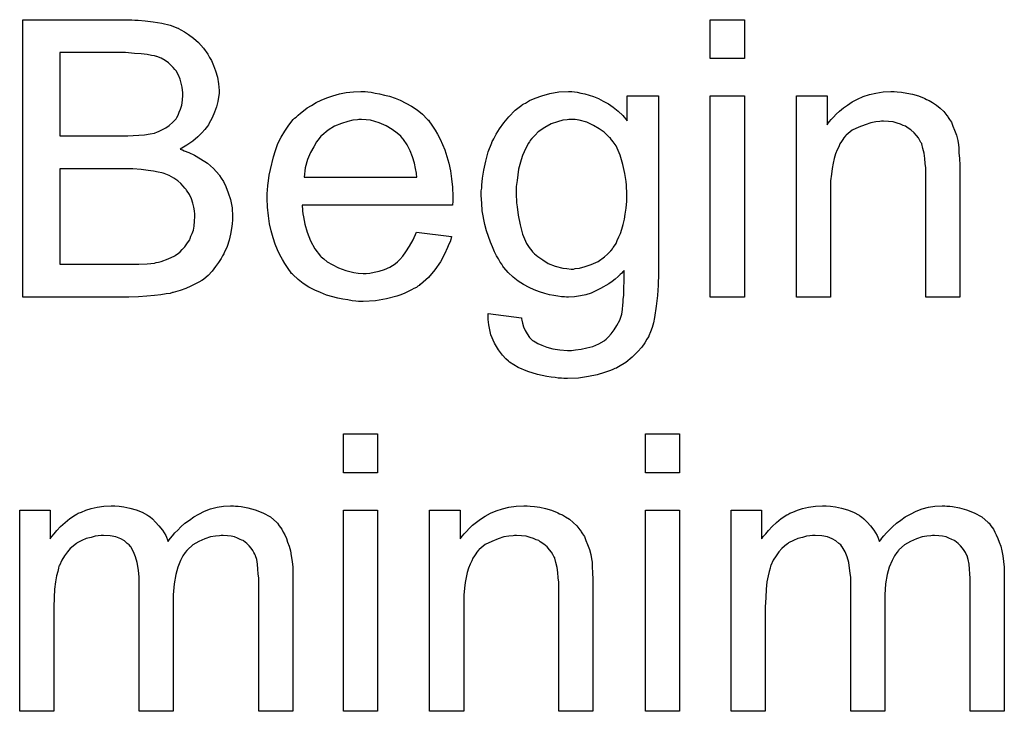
# Model space of a CAD drawing. Extents: x -2 to 8.5, y -2.9 to 5.2.
# Tile 180 of 207: x 3.61 to 3.895, y 3.419 to 3.618. Entities that reach past the tile are written whole.
import ezdxf

# ---------------------------------------------------------------- set-up
doc = ezdxf.new("R2010")
doc.units = 0
doc.layers.add('acc-ni-360-20-out-a_document', color=1, linetype='CONTINUOUS')

msp = doc.modelspace()

# ---------------------------------------------------------------- linework, layer by layer
at = {"layer": 'acc-ni-360-20-out-a_document', "color": 1}
for points in [[(3.643688, 3.618382), (3.644613, 3.618382), (3.646696, 3.618151), (3.64901, 3.617919), (3.651439, 3.617457), (3.653869, 3.616878), (3.656068, 3.616068), (3.656183, 3.616068), (3.656299, 3.615952), (3.656993, 3.615605), (3.658034, 3.615027), (3.659191, 3.614217), (3.66058, 3.613176), (3.662084, 3.611903), (3.663472, 3.610283), (3.664745, 3.608548), (3.664861, 3.608316), (3.665208, 3.607622), (3.665786, 3.606697), (3.666365, 3.605308), (3.666943, 3.603688), (3.667522, 3.601953), (3.667869, 3.599986), (3.667985, 3.598019), (3.667985, 3.597788), (3.667985, 3.597209), (3.667869, 3.596168), (3.667637, 3.594895), (3.66729, 3.593391), (3.666712, 3.591771), (3.666018, 3.590151), (3.665092, 3.588416), (3.664976, 3.588184), (3.664629, 3.587722), (3.663935, 3.586796), (3.66301, 3.58587), (3.661852, 3.584713), (3.660464, 3.583441), (3.658729, 3.582284), (3.656762, 3.581127), (3.656877, 3.581127), (3.657109, 3.581011), (3.657456, 3.580895), (3.657919, 3.580664), (3.659307, 3.580201), (3.660927, 3.579391), (3.662662, 3.57835), (3.664629, 3.577077), (3.666365, 3.575573), (3.667985, 3.573722), (3.6681, 3.573491), (3.668563, 3.572796), (3.669257, 3.571755), (3.669952, 3.570367), (3.670646, 3.568515), (3.67134, 3.566549), (3.671803, 3.564235), (3.671918, 3.561689), (3.671918, 3.561573), (3.671918, 3.561458), (3.671918, 3.560764), (3.671803, 3.559607), (3.671571, 3.558218), (3.67134, 3.556598), (3.670877, 3.554863), (3.670299, 3.553012), (3.669489, 3.55116), (3.669373, 3.550929), (3.669026, 3.550351), (3.668563, 3.549541), (3.667869, 3.548384), (3.666943, 3.547227), (3.666018, 3.545954), (3.664861, 3.544681), (3.663588, 3.54364), (3.663472, 3.543524), (3.66301, 3.543177), (3.6622, 3.542714), (3.661158, 3.542252), (3.659886, 3.541557), (3.658381, 3.540863), (3.656762, 3.540285), (3.654795, 3.539706), (3.654563, 3.539706), (3.653869, 3.539475), (3.652712, 3.539359), (3.651208, 3.539128), (3.649357, 3.538896), (3.647159, 3.538665), (3.644729, 3.538549), (3.641952, 3.538434), (3.611407, 3.538434), (3.611407, 3.618498), (3.642878, 3.618498), (3.643688, 3.618382)], [(3.819552, 3.607275), (3.809717, 3.607275), (3.809717, 3.618498), (3.819552, 3.618498), (3.819552, 3.607275)], [(3.641026, 3.60901), (3.622052, 3.60901), (3.622052, 3.584945), (3.641721, 3.584945), (3.643225, 3.585061), (3.644845, 3.585176), (3.646464, 3.585292), (3.648084, 3.585523), (3.649357, 3.585755), (3.649588, 3.58587), (3.650051, 3.585986), (3.650745, 3.586333), (3.651671, 3.586796), (3.652597, 3.587259), (3.653638, 3.587953), (3.654679, 3.588879), (3.655489, 3.589804), (3.655605, 3.58992), (3.655836, 3.590267), (3.656183, 3.590961), (3.65653, 3.591771), (3.656877, 3.592697), (3.657224, 3.593854), (3.657456, 3.595242), (3.657572, 3.596746), (3.657572, 3.596978), (3.657572, 3.597441), (3.657456, 3.598135), (3.65734, 3.59906), (3.657109, 3.600217), (3.656762, 3.601374), (3.656299, 3.602531), (3.655605, 3.603688), (3.655489, 3.603804), (3.655258, 3.604151), (3.654795, 3.60473), (3.654216, 3.605308), (3.653406, 3.606002), (3.652481, 3.606697), (3.651324, 3.607391), (3.650051, 3.607854), (3.649935, 3.607854), (3.649357, 3.608085), (3.648547, 3.608201), (3.647274, 3.608432), (3.645539, 3.608663), (3.643572, 3.608779), (3.641026, 3.60901)], [(3.710909, 3.597672), (3.711835, 3.597556), (3.712992, 3.597325), (3.714265, 3.597093), (3.715769, 3.596746), (3.717157, 3.596399), (3.718777, 3.595821), (3.720281, 3.595242), (3.721901, 3.594432), (3.723521, 3.593507), (3.72514, 3.592465), (3.726644, 3.591193), (3.728033, 3.589804), (3.728149, 3.589689), (3.72838, 3.589457), (3.728727, 3.588994), (3.72919, 3.5883), (3.729768, 3.58749), (3.730347, 3.586565), (3.731041, 3.585408), (3.731735, 3.584019), (3.73243, 3.582515), (3.733124, 3.580895), (3.733702, 3.579044), (3.734281, 3.577077), (3.734744, 3.574879), (3.735091, 3.572565), (3.735322, 3.570135), (3.735438, 3.567474), (3.735438, 3.567358), (3.735438, 3.566896), (3.735438, 3.566086), (3.735322, 3.564929), (3.691934, 3.564929), (3.691934, 3.564813), (3.691934, 3.564466), (3.69205, 3.564003), (3.69205, 3.563309), (3.692166, 3.562499), (3.692397, 3.561573), (3.692744, 3.559491), (3.693439, 3.557177), (3.694364, 3.554631), (3.695637, 3.552318), (3.697257, 3.550235), (3.697372, 3.550235), (3.697488, 3.550003), (3.698182, 3.549425), (3.699224, 3.548615), (3.700612, 3.547805), (3.702463, 3.54688), (3.704546, 3.54607), (3.70686, 3.545491), (3.708133, 3.545376), (3.709521, 3.54526), (3.710447, 3.54526), (3.711488, 3.545376), (3.71276, 3.545607), (3.714149, 3.545954), (3.715769, 3.546417), (3.717273, 3.547111), (3.718777, 3.548037), (3.718893, 3.548152), (3.719471, 3.548615), (3.720165, 3.549309), (3.720975, 3.550235), (3.721901, 3.551508), (3.722942, 3.553127), (3.723983, 3.554979), (3.724909, 3.557177), (3.735091, 3.555904), (3.735091, 3.555789), (3.734975, 3.555557), (3.734859, 3.555094), (3.734628, 3.5544), (3.734281, 3.553706), (3.733934, 3.55278), (3.733008, 3.550813), (3.731851, 3.548615), (3.730231, 3.546301), (3.72838, 3.544103), (3.726066, 3.54202), (3.72595, 3.54202), (3.725719, 3.541789), (3.725372, 3.541557), (3.724909, 3.54121), (3.724215, 3.540863), (3.723521, 3.540516), (3.722595, 3.540053), (3.721554, 3.53959), (3.720397, 3.539128), (3.71924, 3.538665), (3.716347, 3.537971), (3.713108, 3.537392), (3.709521, 3.537161), (3.708248, 3.537161), (3.707438, 3.537276), (3.706397, 3.537392), (3.705124, 3.537624), (3.703736, 3.537855), (3.702232, 3.538086), (3.698992, 3.539012), (3.697257, 3.539706), (3.695637, 3.5404), (3.693901, 3.541326), (3.692282, 3.542367), (3.690778, 3.543524), (3.689273, 3.544913), (3.689158, 3.545028), (3.688926, 3.54526), (3.688579, 3.545723), (3.688116, 3.546417), (3.687538, 3.547227), (3.686959, 3.548152), (3.686265, 3.549309), (3.685571, 3.550582), (3.684877, 3.552086), (3.684183, 3.553706), (3.683604, 3.555557), (3.683026, 3.557524), (3.682563, 3.559607), (3.682216, 3.561921), (3.681984, 3.56435), (3.681869, 3.566896), (3.681869, 3.567011), (3.681869, 3.56759), (3.681869, 3.568284), (3.681984, 3.569325), (3.6821, 3.570598), (3.682216, 3.571986), (3.682447, 3.573606), (3.682794, 3.575226), (3.68372, 3.578928), (3.684298, 3.58078), (3.684992, 3.582747), (3.685918, 3.584598), (3.686959, 3.586333), (3.688116, 3.588069), (3.689389, 3.589689), (3.689505, 3.589804), (3.689736, 3.590036), (3.690199, 3.590383), (3.690778, 3.590961), (3.691472, 3.59154), (3.692397, 3.592234), (3.693439, 3.593044), (3.694711, 3.593738), (3.695984, 3.594548), (3.697488, 3.595242), (3.699108, 3.595936), (3.700843, 3.596515), (3.702695, 3.597093), (3.704662, 3.597441), (3.706744, 3.597672), (3.708942, 3.597788), (3.710099, 3.597788), (3.710909, 3.597672)], [(3.770495, 3.597672), (3.771305, 3.597556), (3.772346, 3.597325), (3.773503, 3.597093), (3.774776, 3.596746), (3.776048, 3.596284), (3.777437, 3.595705), (3.778825, 3.595011), (3.780329, 3.594201), (3.781718, 3.593275), (3.783106, 3.592118), (3.784494, 3.590846), (3.785767, 3.589342), (3.785767, 3.596515), (3.794792, 3.596515), (3.794792, 3.546301), (3.794792, 3.546186), (3.794792, 3.545723), (3.794792, 3.545028), (3.794792, 3.544103), (3.794676, 3.543062), (3.794676, 3.541789), (3.79456, 3.540401), (3.794445, 3.538896), (3.794098, 3.535773), (3.793635, 3.532533), (3.793288, 3.531029), (3.792941, 3.52964), (3.792478, 3.528368), (3.792015, 3.527211), (3.792015, 3.527095), (3.791899, 3.526979), (3.791436, 3.526285), (3.790858, 3.525244), (3.789932, 3.523971), (3.78866, 3.522583), (3.787156, 3.521079), (3.785304, 3.519575), (3.783222, 3.518302), (3.783106, 3.518302), (3.78299, 3.518186), (3.782643, 3.517955), (3.78218, 3.517839), (3.781602, 3.517492), (3.780908, 3.51726), (3.779172, 3.516682), (3.77709, 3.515988), (3.774544, 3.515525), (3.771652, 3.515062), (3.768528, 3.514947), (3.767487, 3.514947), (3.766792, 3.515062), (3.765867, 3.515062), (3.764941, 3.515178), (3.763784, 3.515294), (3.762512, 3.515525), (3.75985, 3.516103), (3.757074, 3.516913), (3.754297, 3.51807), (3.751751, 3.51969), (3.751636, 3.519806), (3.75152, 3.519921), (3.75071, 3.520616), (3.749785, 3.521657), (3.748628, 3.523161), (3.74747, 3.525128), (3.746429, 3.527558), (3.746082, 3.528946), (3.745851, 3.53045), (3.745619, 3.531954), (3.745619, 3.53369), (3.755222, 3.532417), (3.755222, 3.532186), (3.755338, 3.531723), (3.75557, 3.530913), (3.755801, 3.529872), (3.756264, 3.52883), (3.756842, 3.527789), (3.757536, 3.526748), (3.758462, 3.525938), (3.758693, 3.525822), (3.759156, 3.525475), (3.759966, 3.525012), (3.761123, 3.52455), (3.762512, 3.523971), (3.764247, 3.523508), (3.76633, 3.523161), (3.768528, 3.523046), (3.769685, 3.523046), (3.770842, 3.523161), (3.772462, 3.523393), (3.774081, 3.52374), (3.775817, 3.524202), (3.777552, 3.524897), (3.779057, 3.525822), (3.779172, 3.525938), (3.779635, 3.526285), (3.780329, 3.526979), (3.781139, 3.527789), (3.781949, 3.528946), (3.782759, 3.530219), (3.783569, 3.531723), (3.784147, 3.533459), (3.784147, 3.533574), (3.784263, 3.534037), (3.784379, 3.534963), (3.784494, 3.53612), (3.78461, 3.53693), (3.78461, 3.537855), (3.784726, 3.538896), (3.784726, 3.540053), (3.784726, 3.541326), (3.784842, 3.54283), (3.784842, 3.544334), (3.784842, 3.54607), (3.784726, 3.545954), (3.784494, 3.545723), (3.784147, 3.545376), (3.783685, 3.544913), (3.783106, 3.544334), (3.782296, 3.54364), (3.781371, 3.542946), (3.780445, 3.542252), (3.778015, 3.540863), (3.775354, 3.539591), (3.77385, 3.539128), (3.77223, 3.538781), (3.770495, 3.538549), (3.768759, 3.538434), (3.768181, 3.538434), (3.767602, 3.538549), (3.766792, 3.538549), (3.765751, 3.538665), (3.764594, 3.538896), (3.763321, 3.539128), (3.761933, 3.539475), (3.760429, 3.539938), (3.758925, 3.540516), (3.757421, 3.54121), (3.755801, 3.54202), (3.754297, 3.543061), (3.752793, 3.544218), (3.751404, 3.545491), (3.750132, 3.546995), (3.750016, 3.547111), (3.7499, 3.547342), (3.749553, 3.547921), (3.74909, 3.548499), (3.748628, 3.549425), (3.748049, 3.550351), (3.74747, 3.551508), (3.746892, 3.552896), (3.746314, 3.554284), (3.745735, 3.555904), (3.745157, 3.557524), (3.744694, 3.559375), (3.743884, 3.563309), (3.743768, 3.565507), (3.743652, 3.567706), (3.743652, 3.567821), (3.743652, 3.568053), (3.743652, 3.568515), (3.743652, 3.569094), (3.743768, 3.569904), (3.743768, 3.570714), (3.743999, 3.572796), (3.744347, 3.57511), (3.744925, 3.577656), (3.745619, 3.580317), (3.746661, 3.582978), (3.746661, 3.583094), (3.746776, 3.583325), (3.747008, 3.583672), (3.747239, 3.584135), (3.747933, 3.585408), (3.748859, 3.587028), (3.750132, 3.588763), (3.751636, 3.590499), (3.753371, 3.59235), (3.755338, 3.593854), (3.755454, 3.593854), (3.75557, 3.59397), (3.755917, 3.594201), (3.756379, 3.594432), (3.757536, 3.595126), (3.759156, 3.595821), (3.761123, 3.596515), (3.763437, 3.597209), (3.765983, 3.597672), (3.768759, 3.597788), (3.769801, 3.597788), (3.770495, 3.597672)], [(3.819552, 3.538434), (3.809717, 3.538434), (3.809717, 3.596515), (3.819552, 3.596515), (3.819552, 3.538434)], [(3.863633, 3.597672), (3.864906, 3.597556), (3.86641, 3.597325), (3.86803, 3.596978), (3.869765, 3.596515), (3.871385, 3.595821), (3.871617, 3.595705), (3.872079, 3.595474), (3.872889, 3.595127), (3.873815, 3.594548), (3.874972, 3.593854), (3.876013, 3.592928), (3.877055, 3.592003), (3.87798, 3.590846), (3.878096, 3.59073), (3.878327, 3.590267), (3.878674, 3.589689), (3.879253, 3.588879), (3.879716, 3.587722), (3.880178, 3.586565), (3.880757, 3.585176), (3.881104, 3.583672), (3.881104, 3.583557), (3.88122, 3.583094), (3.881335, 3.5824), (3.881451, 3.581474), (3.881451, 3.580086), (3.881567, 3.578466), (3.881682, 3.576499), (3.881682, 3.574069), (3.881682, 3.538434), (3.871848, 3.538434), (3.871848, 3.573606), (3.871848, 3.573722), (3.871848, 3.573838), (3.871848, 3.574648), (3.871848, 3.575689), (3.871732, 3.576962), (3.871617, 3.578466), (3.871385, 3.57997), (3.871038, 3.581358), (3.870691, 3.582631), (3.870691, 3.582747), (3.87046, 3.583094), (3.870113, 3.583672), (3.869765, 3.584367), (3.869187, 3.585061), (3.868493, 3.585871), (3.867567, 3.58668), (3.866526, 3.587375), (3.86641, 3.58749), (3.866063, 3.587722), (3.865369, 3.587953), (3.864559, 3.5883), (3.863633, 3.588647), (3.862476, 3.588994), (3.861088, 3.58911), (3.8597, 3.589226), (3.859121, 3.589226), (3.858658, 3.58911), (3.857501, 3.588994), (3.855997, 3.588763), (3.854377, 3.588185), (3.852526, 3.58749), (3.850675, 3.586565), (3.848939, 3.585176), (3.848708, 3.584945), (3.848245, 3.584367), (3.847898, 3.583904), (3.847551, 3.583325), (3.847088, 3.582631), (3.846741, 3.581821), (3.846278, 3.580896), (3.845816, 3.579738), (3.845468, 3.578466), (3.845121, 3.577077), (3.84489, 3.575573), (3.844659, 3.573954), (3.844427, 3.571987), (3.844427, 3.57002), (3.844427, 3.538434), (3.834593, 3.538434), (3.834593, 3.596515), (3.843386, 3.596515), (3.843386, 3.588185), (3.843501, 3.5883), (3.843733, 3.588647), (3.84408, 3.58911), (3.844543, 3.589689), (3.845237, 3.590383), (3.846047, 3.591193), (3.846972, 3.592118), (3.84813, 3.593044), (3.849287, 3.593854), (3.850675, 3.59478), (3.852179, 3.595589), (3.853799, 3.596284), (3.85565, 3.596862), (3.857501, 3.597325), (3.859584, 3.597672), (3.861782, 3.597788), (3.862708, 3.597788), (3.863633, 3.597672)], [(3.709058, 3.589689), (3.708364, 3.589689), (3.707901, 3.589573), (3.706628, 3.589457), (3.705124, 3.58911), (3.703273, 3.588532), (3.701306, 3.587722), (3.699455, 3.586565), (3.697604, 3.585061), (3.697372, 3.584829), (3.69691, 3.584251), (3.6961, 3.583209), (3.69529, 3.581821), (3.694364, 3.580201), (3.693554, 3.578119), (3.69286, 3.575689), (3.692513, 3.573028), (3.725025, 3.573028), (3.725025, 3.573144), (3.725025, 3.573375), (3.724909, 3.573722), (3.724909, 3.574185), (3.724678, 3.575573), (3.724331, 3.577077), (3.723752, 3.578928), (3.723173, 3.580664), (3.722248, 3.582399), (3.721207, 3.583904), (3.721207, 3.584019), (3.720975, 3.584135), (3.720397, 3.584829), (3.719355, 3.585755), (3.717967, 3.586796), (3.716231, 3.587837), (3.714149, 3.588763), (3.711719, 3.589457), (3.710447, 3.589573), (3.709058, 3.589689)], [(3.770726, 3.589689), (3.768875, 3.589689), (3.768412, 3.589573), (3.76714, 3.589457), (3.765635, 3.588994), (3.763784, 3.588416), (3.761933, 3.587375), (3.760082, 3.586102), (3.759156, 3.585176), (3.758231, 3.584251), (3.758231, 3.584135), (3.757999, 3.584019), (3.757768, 3.583672), (3.757536, 3.583209), (3.757189, 3.582747), (3.756842, 3.582052), (3.756379, 3.581242), (3.756032, 3.580317), (3.75557, 3.579276), (3.755107, 3.578003), (3.75476, 3.57673), (3.754412, 3.575342), (3.754181, 3.573722), (3.75395, 3.572102), (3.753718, 3.570367), (3.753718, 3.5684), (3.753718, 3.568284), (3.753718, 3.567937), (3.753718, 3.567358), (3.753834, 3.566549), (3.753834, 3.565623), (3.75395, 3.564466), (3.754297, 3.562036), (3.754875, 3.55926), (3.75557, 3.556598), (3.756727, 3.553937), (3.757421, 3.55278), (3.758231, 3.551739), (3.758462, 3.551508), (3.759041, 3.550929), (3.759966, 3.550119), (3.761354, 3.549194), (3.762974, 3.548152), (3.764941, 3.547343), (3.76714, 3.546764), (3.768296, 3.546648), (3.769569, 3.546533), (3.770263, 3.546533), (3.770726, 3.546648), (3.771999, 3.546764), (3.773619, 3.547227), (3.775354, 3.547805), (3.777321, 3.548731), (3.779172, 3.550004), (3.780098, 3.550814), (3.781023, 3.551739), (3.781023, 3.551855), (3.781255, 3.55197), (3.781486, 3.552318), (3.781718, 3.55278), (3.782065, 3.553243), (3.782528, 3.553937), (3.782875, 3.554747), (3.783338, 3.555789), (3.7838, 3.55683), (3.784147, 3.557987), (3.78461, 3.559375), (3.784957, 3.560879), (3.785189, 3.562383), (3.78542, 3.564119), (3.785651, 3.566086), (3.785651, 3.568053), (3.785651, 3.568169), (3.785651, 3.568516), (3.785651, 3.569094), (3.785536, 3.569788), (3.785536, 3.570714), (3.78542, 3.571755), (3.785073, 3.574069), (3.784494, 3.57673), (3.783685, 3.579391), (3.782528, 3.582052), (3.781718, 3.583209), (3.780908, 3.584251), (3.780908, 3.584367), (3.780676, 3.584482), (3.780098, 3.585061), (3.779057, 3.585986), (3.777668, 3.587028), (3.776048, 3.587953), (3.774081, 3.588879), (3.771883, 3.589457), (3.770726, 3.589689)], [(3.643109, 3.575457), (3.622052, 3.575457), (3.622052, 3.547921), (3.644845, 3.547921), (3.647274, 3.548037), (3.648316, 3.548152), (3.649241, 3.548268), (3.649357, 3.548268), (3.64982, 3.548384), (3.650514, 3.548499), (3.651324, 3.548731), (3.653291, 3.549425), (3.655258, 3.550351), (3.655373, 3.550466), (3.65572, 3.550698), (3.656183, 3.551045), (3.656762, 3.551508), (3.65734, 3.552202), (3.65815, 3.552896), (3.658729, 3.553822), (3.659423, 3.554863), (3.659539, 3.554979), (3.659654, 3.555326), (3.659886, 3.55602), (3.660233, 3.55683), (3.66058, 3.557755), (3.660811, 3.558912), (3.660927, 3.560301), (3.661043, 3.561689), (3.661043, 3.561921), (3.661043, 3.562383), (3.660927, 3.563309), (3.660695, 3.56435), (3.660464, 3.565507), (3.660001, 3.56678), (3.659423, 3.568053), (3.658613, 3.569325), (3.658497, 3.569441), (3.65815, 3.569904), (3.657687, 3.570482), (3.656993, 3.571177), (3.656068, 3.571986), (3.65491, 3.572796), (3.653638, 3.573491), (3.652134, 3.574069), (3.651902, 3.574185), (3.651439, 3.5743), (3.650398, 3.574532), (3.649126, 3.574763), (3.647506, 3.574995), (3.645539, 3.575226), (3.643109, 3.575457)], [(3.713686, 3.487711), (3.703852, 3.487711), (3.703852, 3.498934), (3.713686, 3.498934), (3.713686, 3.487711)], [(3.800808, 3.487711), (3.790974, 3.487711), (3.790974, 3.498934), (3.800808, 3.498934), (3.800808, 3.487711)], [(3.672728, 3.478108), (3.673538, 3.478108), (3.674348, 3.477992), (3.676315, 3.477645), (3.678398, 3.477066), (3.680596, 3.476141), (3.682794, 3.474984), (3.684645, 3.473364), (3.684877, 3.473132), (3.68534, 3.472438), (3.686149, 3.471397), (3.686497, 3.470587), (3.686959, 3.469777), (3.687422, 3.468736), (3.687769, 3.467695), (3.688232, 3.466537), (3.688579, 3.465149), (3.688811, 3.463761), (3.689042, 3.462141), (3.689273, 3.460521), (3.689273, 3.45867), (3.689273, 3.418869), (3.679439, 3.418869), (3.679439, 3.455315), (3.679439, 3.45543), (3.679439, 3.455546), (3.679439, 3.45624), (3.679439, 3.457282), (3.679323, 3.458554), (3.679207, 3.459943), (3.679092, 3.461331), (3.67886, 3.462719), (3.678513, 3.463761), (3.678513, 3.463876), (3.678282, 3.464224), (3.67805, 3.464686), (3.677703, 3.465265), (3.677241, 3.465959), (3.676662, 3.466653), (3.675968, 3.467347), (3.675042, 3.468042), (3.674927, 3.468157), (3.674579, 3.468273), (3.674117, 3.468504), (3.673307, 3.468852), (3.672497, 3.469199), (3.671456, 3.46943), (3.670414, 3.469546), (3.669142, 3.469661), (3.668563, 3.469661), (3.6681, 3.469546), (3.666943, 3.46943), (3.665555, 3.469199), (3.663935, 3.46862), (3.6622, 3.467926), (3.660464, 3.466885), (3.658844, 3.465496), (3.658729, 3.465265), (3.658266, 3.464686), (3.657572, 3.463761), (3.656877, 3.462372), (3.656068, 3.460521), (3.655489, 3.458323), (3.655026, 3.455662), (3.654795, 3.452538), (3.654795, 3.418869), (3.64496, 3.418869), (3.64496, 3.456472), (3.64496, 3.456587), (3.64496, 3.456819), (3.64496, 3.45705), (3.64496, 3.457513), (3.644845, 3.458786), (3.644613, 3.460174), (3.644382, 3.461794), (3.643919, 3.463414), (3.64334, 3.464918), (3.642531, 3.466306), (3.642415, 3.466422), (3.642068, 3.466885), (3.641489, 3.467347), (3.640679, 3.468042), (3.639638, 3.46862), (3.63825, 3.469199), (3.63663, 3.469546), (3.634663, 3.469661), (3.633969, 3.469661), (3.633159, 3.469546), (3.632233, 3.46943), (3.631076, 3.469083), (3.629688, 3.468736), (3.628415, 3.468157), (3.627027, 3.467463), (3.626911, 3.467347), (3.626448, 3.467), (3.62587, 3.466537), (3.62506, 3.465843), (3.62425, 3.464918), (3.62344, 3.463761), (3.62263, 3.462488), (3.621936, 3.460984), (3.62182, 3.460753), (3.621705, 3.460174), (3.621473, 3.459248), (3.621126, 3.457976), (3.620779, 3.45624), (3.620548, 3.454158), (3.620432, 3.451728), (3.620316, 3.448951), (3.620316, 3.418869), (3.610482, 3.418869), (3.610482, 3.47695), (3.619275, 3.47695), (3.619275, 3.46862), (3.619391, 3.468852), (3.619738, 3.469314), (3.620432, 3.470124), (3.621242, 3.47105), (3.622283, 3.472207), (3.623556, 3.473364), (3.624944, 3.474521), (3.626564, 3.475562), (3.626795, 3.475678), (3.627374, 3.476025), (3.6283, 3.476372), (3.629572, 3.47695), (3.631076, 3.477413), (3.632812, 3.47776), (3.634779, 3.478108), (3.636861, 3.478223), (3.637903, 3.478223), (3.639175, 3.478108), (3.640564, 3.477876), (3.642299, 3.477529), (3.644035, 3.477066), (3.64577, 3.476372), (3.64739, 3.475446), (3.647621, 3.475331), (3.648084, 3.474984), (3.648778, 3.474405), (3.649704, 3.473479), (3.65063, 3.472438), (3.651671, 3.471166), (3.652597, 3.469661), (3.653291, 3.467926), (3.653406, 3.468042), (3.653638, 3.468389), (3.653985, 3.468852), (3.654563, 3.469546), (3.655258, 3.470356), (3.656068, 3.471166), (3.656993, 3.472091), (3.65815, 3.473132), (3.659423, 3.474058), (3.660695, 3.474984), (3.6622, 3.475794), (3.663819, 3.476603), (3.665555, 3.477298), (3.667406, 3.47776), (3.669257, 3.478108), (3.67134, 3.478223), (3.67215, 3.478223), (3.672728, 3.478108)], [(3.713686, 3.418869), (3.703852, 3.418869), (3.703852, 3.47695), (3.713686, 3.47695), (3.713686, 3.418869)], [(3.757768, 3.478108), (3.759041, 3.477992), (3.760545, 3.47776), (3.762164, 3.477413), (3.7639, 3.47695), (3.76552, 3.476256), (3.765751, 3.476141), (3.766214, 3.475909), (3.767024, 3.475562), (3.767949, 3.474984), (3.769106, 3.474289), (3.770148, 3.473364), (3.771189, 3.472438), (3.772115, 3.471281), (3.77223, 3.471166), (3.772462, 3.470703), (3.772809, 3.470124), (3.773387, 3.469314), (3.77385, 3.468157), (3.774313, 3.467), (3.774891, 3.465612), (3.775238, 3.464108), (3.775238, 3.463992), (3.775354, 3.463529), (3.77547, 3.462835), (3.775586, 3.46191), (3.775586, 3.460521), (3.775701, 3.458901), (3.775817, 3.456934), (3.775817, 3.454505), (3.775817, 3.418869), (3.765983, 3.418869), (3.765983, 3.454042), (3.765983, 3.454158), (3.765983, 3.454273), (3.765983, 3.455083), (3.765983, 3.456125), (3.765867, 3.457397), (3.765751, 3.458901), (3.76552, 3.460405), (3.765173, 3.461794), (3.764825, 3.463067), (3.764825, 3.463182), (3.764594, 3.463529), (3.764247, 3.464108), (3.7639, 3.464802), (3.763321, 3.465496), (3.762627, 3.466306), (3.761702, 3.467116), (3.76066, 3.46781), (3.760545, 3.467926), (3.760198, 3.468157), (3.759503, 3.468389), (3.758693, 3.468736), (3.757768, 3.469083), (3.756611, 3.46943), (3.755222, 3.469546), (3.753834, 3.469661), (3.753256, 3.469661), (3.752793, 3.469546), (3.751636, 3.46943), (3.750132, 3.469199), (3.748512, 3.46862), (3.746661, 3.467926), (3.744809, 3.467), (3.743074, 3.465612), (3.742843, 3.465381), (3.74238, 3.464802), (3.742033, 3.464339), (3.741686, 3.463761), (3.741223, 3.463066), (3.740876, 3.462257), (3.740413, 3.461331), (3.73995, 3.460174), (3.739603, 3.458901), (3.739256, 3.457513), (3.739024, 3.456009), (3.738793, 3.454389), (3.738562, 3.452422), (3.738562, 3.450455), (3.738562, 3.418869), (3.728727, 3.418869), (3.728727, 3.47695), (3.73752, 3.47695), (3.73752, 3.46862), (3.737636, 3.468736), (3.737867, 3.469083), (3.738215, 3.469546), (3.738677, 3.470124), (3.739372, 3.470818), (3.740181, 3.471628), (3.741107, 3.472554), (3.742264, 3.473479), (3.743421, 3.474289), (3.744809, 3.475215), (3.746314, 3.476025), (3.747933, 3.476719), (3.749785, 3.477298), (3.751636, 3.47776), (3.753718, 3.478108), (3.755917, 3.478223), (3.756842, 3.478223), (3.757768, 3.478108)], [(3.800808, 3.418869), (3.790974, 3.418869), (3.790974, 3.476951), (3.800808, 3.476951), (3.800808, 3.418869)], [(3.87798, 3.478108), (3.87879, 3.478108), (3.8796, 3.477992), (3.881567, 3.477645), (3.883649, 3.477066), (3.885848, 3.476141), (3.888046, 3.474984), (3.889897, 3.473364), (3.890129, 3.473133), (3.890591, 3.472438), (3.891401, 3.471397), (3.891748, 3.470587), (3.892211, 3.469777), (3.892674, 3.468736), (3.893021, 3.467695), (3.893484, 3.466538), (3.893831, 3.465149), (3.894062, 3.463761), (3.894294, 3.462141), (3.894525, 3.460521), (3.894525, 3.45867), (3.894525, 3.418869), (3.884691, 3.418869), (3.884691, 3.455315), (3.884691, 3.45543), (3.884691, 3.455546), (3.884691, 3.45624), (3.884691, 3.457282), (3.884575, 3.458554), (3.884459, 3.459943), (3.884344, 3.461331), (3.884112, 3.46272), (3.883765, 3.463761), (3.883765, 3.463876), (3.883534, 3.464224), (3.883302, 3.464686), (3.882955, 3.465265), (3.882492, 3.465959), (3.881914, 3.466653), (3.88122, 3.467347), (3.880294, 3.468042), (3.880178, 3.468157), (3.879831, 3.468273), (3.879369, 3.468505), (3.878559, 3.468852), (3.877749, 3.469199), (3.876707, 3.46943), (3.875666, 3.469546), (3.874393, 3.469662), (3.873815, 3.469662), (3.873352, 3.469546), (3.872195, 3.46943), (3.870807, 3.469199), (3.869187, 3.46862), (3.867451, 3.467926), (3.865716, 3.466885), (3.864096, 3.465496), (3.86398, 3.465265), (3.863518, 3.464686), (3.862823, 3.463761), (3.862129, 3.462372), (3.861319, 3.460521), (3.860741, 3.458323), (3.860278, 3.455662), (3.860047, 3.452538), (3.860047, 3.418869), (3.850212, 3.418869), (3.850212, 3.456472), (3.850212, 3.456587), (3.850212, 3.456819), (3.850212, 3.45705), (3.850212, 3.457513), (3.850096, 3.458786), (3.849865, 3.460174), (3.849634, 3.461794), (3.849171, 3.463414), (3.848592, 3.464918), (3.847782, 3.466306), (3.847667, 3.466422), (3.84732, 3.466885), (3.846741, 3.467347), (3.845931, 3.468042), (3.84489, 3.46862), (3.843501, 3.469199), (3.841882, 3.469546), (3.839915, 3.469662), (3.839221, 3.469662), (3.838411, 3.469546), (3.837485, 3.46943), (3.836328, 3.469083), (3.83494, 3.468736), (3.833667, 3.468157), (3.832279, 3.467463), (3.832163, 3.467347), (3.8317, 3.467), (3.831122, 3.466538), (3.830312, 3.465843), (3.829502, 3.464918), (3.828692, 3.463761), (3.827882, 3.462488), (3.827188, 3.460984), (3.827072, 3.460753), (3.826956, 3.460174), (3.826725, 3.459249), (3.826378, 3.457976), (3.826031, 3.45624), (3.825799, 3.454158), (3.825684, 3.451728), (3.825568, 3.448951), (3.825568, 3.418869), (3.815733, 3.418869), (3.815733, 3.476951), (3.824527, 3.476951), (3.824527, 3.46862), (3.824642, 3.468852), (3.82499, 3.469314), (3.825684, 3.470124), (3.826494, 3.47105), (3.827535, 3.472207), (3.828808, 3.473364), (3.830196, 3.474521), (3.831816, 3.475562), (3.832047, 3.475678), (3.832626, 3.476025), (3.833551, 3.476372), (3.834824, 3.476951), (3.836328, 3.477413), (3.838064, 3.47776), (3.84003, 3.478108), (3.842113, 3.478223), (3.843154, 3.478223), (3.844427, 3.478108), (3.845816, 3.477876), (3.847551, 3.477529), (3.849287, 3.477066), (3.851022, 3.476372), (3.852642, 3.475447), (3.852873, 3.475331), (3.853336, 3.474984), (3.85403, 3.474405), (3.854956, 3.47348), (3.855881, 3.472438), (3.856923, 3.471166), (3.857848, 3.469662), (3.858543, 3.467926), (3.858658, 3.468042), (3.85889, 3.468389), (3.859237, 3.468852), (3.859815, 3.469546), (3.860509, 3.470356), (3.861319, 3.471166), (3.862245, 3.472091), (3.863402, 3.473133), (3.864675, 3.474058), (3.865947, 3.474984), (3.867451, 3.475794), (3.869071, 3.476604), (3.870807, 3.477298), (3.872658, 3.47776), (3.874509, 3.478108), (3.876592, 3.478223), (3.877402, 3.478223), (3.87798, 3.478108)]]:
    msp.add_lwpolyline(points, dxfattribs=at)

doc.saveas('drawing.dxf')
